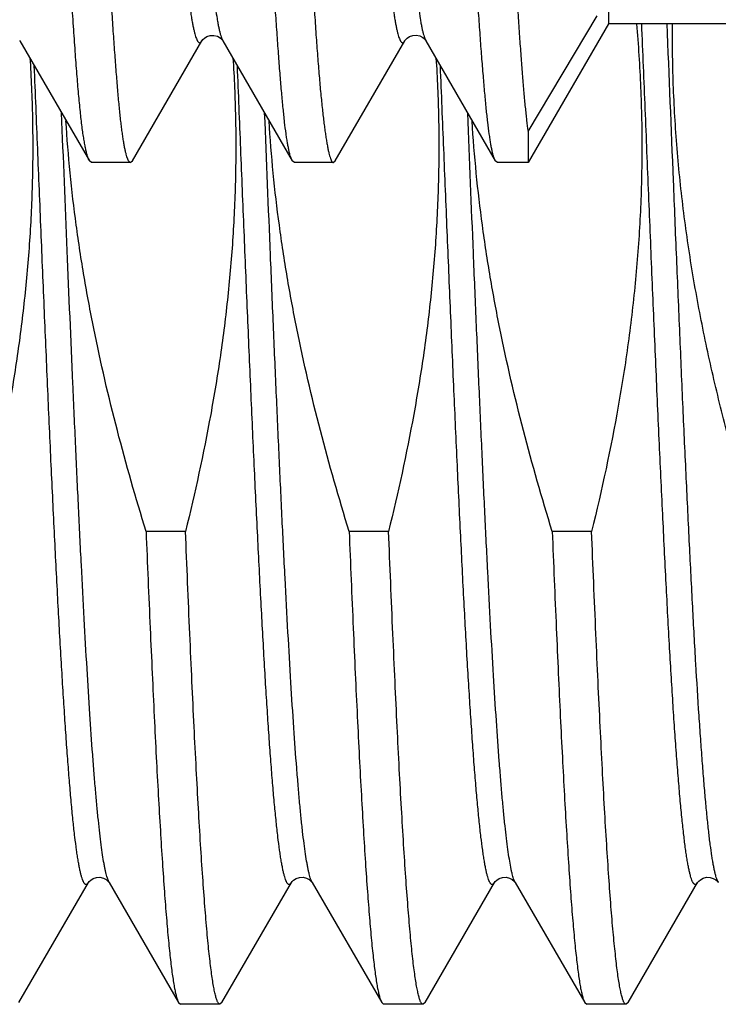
# Model space of a CAD drawing. Header units: inches. Extents: x 0 to 22, y 0 to 17.
# Tile 69 of 121: x 18.7077 to 18.8033, y 8.5588 to 8.6935. Entities that reach past the tile are written whole.
import ezdxf

# ---------------------------------------------------------------- set-up
doc = ezdxf.new("R2010")
doc.units = ezdxf.units.IN
doc.header["$LTSCALE"] = 1.21
doc.header["$MEASUREMENT"] = 0
doc.layers.get('0').update_dxf_attribs({"linetype": 'CONTINUOUS'})

msp = doc.modelspace()

# ---------------------------------------------------------------- linework, layer by layer
at = {"color": 7, "linetype": 'CONTINUOUS'}
for p, q in [((18.78823, 8.90496), (18.78823, 8.69296)), ((18.77726, 8.67822), (18.78672, 8.69405)), ((18.78823, 8.69296), (18.77726, 8.67396)), ((18.86162, 8.69296), (18.78823, 8.69296)), ((18.7077, 8.69067), (18.70772, 8.69064)), ((18.70772, 8.69064), (18.71723, 8.67421)), ((18.72314, 8.67421), (18.73264, 8.69063)), ((18.73536, 8.69089), (18.73549, 8.69063)), ((18.73549, 8.69063), (18.74499, 8.67421)), ((18.75087, 8.67418), (18.76039, 8.69064)), ((18.76039, 8.69064), (18.76041, 8.69066)), ((18.76313, 8.69091), (18.76324, 8.69065)), ((18.76324, 8.69065), (18.76327, 8.6906)), ((18.76327, 8.6906), (18.77276, 8.67421)), ((18.77724, 8.67822), (18.77726, 8.67396)), ((18.71751, 8.67396), (18.71723, 8.67421)), ((18.72282, 8.67396), (18.71751, 8.67396)), ((18.72255, 8.67423), (18.72282, 8.67396)), ((18.72282, 8.67396), (18.72314, 8.67421)), ((18.74529, 8.67396), (18.74499, 8.67421)), ((18.7506, 8.67396), (18.74529, 8.67396)), ((18.7506, 8.67396), (18.75087, 8.67418)), ((18.77307, 8.67396), (18.77276, 8.67421)), ((18.77726, 8.67396), (18.77307, 8.67396)), ((18.73038, 8.62351), (18.72499, 8.62351)), ((18.75816, 8.62351), (18.75277, 8.62351)), ((18.78594, 8.62351), (18.78055, 8.62351)), ((18.7076, 8.55904), (18.7171, 8.57546)), ((18.71992, 8.57549), (18.71994, 8.57546)), ((18.71994, 8.57546), (18.72944, 8.55904)), ((18.73537, 8.55904), (18.74488, 8.57546)), ((18.7477, 8.57549), (18.74772, 8.57546)), ((18.74772, 8.57546), (18.75722, 8.55904)), ((18.76315, 8.55904), (18.77265, 8.57546)), ((18.77548, 8.57549), (18.77549, 8.57546)), ((18.77549, 8.57546), (18.785, 8.55904)), ((18.79093, 8.55904), (18.80043, 8.57546)), ((18.80326, 8.57547), (18.80327, 8.57546)), ((18.72944, 8.55904), (18.72971, 8.5588)), ((18.7351, 8.5588), (18.72971, 8.5588)), ((18.73537, 8.55904), (18.7351, 8.5588)), ((18.75722, 8.55904), (18.75749, 8.5588)), ((18.76288, 8.5588), (18.75749, 8.5588)), ((18.76315, 8.55904), (18.76288, 8.5588)), ((18.785, 8.55904), (18.78527, 8.5588)), ((18.79066, 8.5588), (18.78527, 8.5588)), ((18.79093, 8.55904), (18.79066, 8.5588))]:
    msp.add_line(p, q, dxfattribs=at)
at = {"color": 9, "linetype": 'CONTINUOUS'}
for p, q in [((18.71994, 8.57546), (18.71962, 8.57629)), ((18.74772, 8.57546), (18.7476, 8.5757)), ((18.77549, 8.57546), (18.77527, 8.57597))]:
    msp.add_line(p, q, dxfattribs=at)
at = {"color": 7, "linetype": 'CONTINUOUS'}
for points in [[(18.7607, 8.69099), (18.76103, 8.6912), (18.76148, 8.69136), (18.76196, 8.69139), (18.76244, 8.69128)], [(18.73264, 8.69064), (18.73267, 8.69068), (18.73277, 8.6908), (18.73297, 8.69099), (18.73332, 8.6912), (18.73378, 8.69135), (18.73426, 8.69136), (18.73475, 8.69124)], [(18.73475, 8.69124), (18.73512, 8.69103), (18.73535, 8.69083), (18.73546, 8.6907), (18.73547, 8.69068)], [(18.76041, 8.69066), (18.76043, 8.6907), (18.76051, 8.69081), (18.7607, 8.69099)], [(18.76244, 8.69128), (18.76284, 8.69108), (18.76308, 8.69087), (18.76321, 8.69073), (18.76322, 8.69071)], [(18.7171, 8.57546), (18.71712, 8.57549), (18.71721, 8.5756), (18.71741, 8.57579), (18.71775, 8.57601), (18.71821, 8.57616), (18.71868, 8.57618), (18.71915, 8.57607)], [(18.71915, 8.57607), (18.71953, 8.57587), (18.71977, 8.57567), (18.7199, 8.57552), (18.71992, 8.57549)], [(18.74488, 8.57546), (18.74489, 8.57549), (18.74498, 8.5756), (18.74518, 8.57579), (18.74553, 8.57601), (18.74598, 8.57616), (18.74646, 8.57618), (18.74692, 8.57607)], [(18.74692, 8.57607), (18.74731, 8.57587), (18.74755, 8.57567), (18.74768, 8.57552), (18.7477, 8.57549)], [(18.77265, 8.57546), (18.77267, 8.57549), (18.77276, 8.5756), (18.77296, 8.57579), (18.7733, 8.57601), (18.77376, 8.57616), (18.77423, 8.57618), (18.7747, 8.57607)], [(18.7747, 8.57607), (18.77508, 8.57587), (18.77533, 8.57567), (18.77545, 8.57552), (18.77548, 8.57549)], [(18.80043, 8.57546), (18.80047, 8.57552), (18.80059, 8.57566), (18.80082, 8.57585), (18.80119, 8.57606), (18.80166, 8.57618), (18.80214, 8.57617), (18.80258, 8.57603), (18.80293, 8.57582), (18.80314, 8.57564), (18.80324, 8.57551), (18.80326, 8.57547)]]:
    msp.add_lwpolyline(points, dxfattribs=at)
for points, knots in [([(18.70922, 8.92375), (18.70926, 8.92368), (18.70932, 8.92357), (18.70938, 8.92341), (18.70945, 8.9232), (18.70953, 8.9229), (18.70963, 8.92248), (18.70973, 8.922), (18.70983, 8.92145), (18.70993, 8.92083), (18.71003, 8.92014), (18.71014, 8.91938), (18.71028, 8.91824), (18.71046, 8.91666), (18.71067, 8.91455), (18.71089, 8.91219), (18.71111, 8.90958), (18.71132, 8.90673), (18.71154, 8.90363), (18.71174, 8.9003), (18.71195, 8.89675), (18.71222, 8.89158), (18.71256, 8.88463), (18.71296, 8.87572), (18.71338, 8.86614), (18.71381, 8.85596), (18.71416, 8.84714), (18.71445, 8.83986), (18.71473, 8.83233), (18.71506, 8.82276), (18.71546, 8.81114), (18.71586, 8.7994), (18.71628, 8.78767), (18.71671, 8.77604), (18.71707, 8.76645), (18.71736, 8.75891), (18.71764, 8.7516), (18.71797, 8.74276), (18.71837, 8.73253), (18.71877, 8.7229), (18.71918, 8.71394), (18.71961, 8.70574), (18.71998, 8.69941), (18.72027, 8.69478), (18.72048, 8.69165), (18.72069, 8.68876), (18.72089, 8.68611), (18.72109, 8.68371), (18.72128, 8.68157), (18.72145, 8.67995), (18.72159, 8.67878), (18.7217, 8.67801), (18.7218, 8.6773), (18.7219, 8.67666), (18.72201, 8.67609), (18.72211, 8.67558), (18.72222, 8.67515), (18.72232, 8.67478), (18.72243, 8.67448), (18.72251, 8.67431), (18.72255, 8.67423)], [0, 0, 0, 0, 0.000937, 0.001493, 0.002113, 0.003548, 0.005253, 0.007227, 0.009471, 0.011983, 0.014763, 0.01781, 0.021122, 0.028538, 0.036995, 0.046476, 0.056961, 0.068426, 0.080845, 0.094193, 0.10844, 0.123554, 0.156252, 0.192, 0.230481, 0.271353, 0.314254, 0.336347, 0.358803, 0.404605, 0.451255, 0.498339, 0.545439, 0.592137, 0.638018, 0.660526, 0.682677, 0.725715, 0.766753, 0.805425, 0.84139, 0.874331, 0.903957, 0.917443, 0.930004, 0.941612, 0.952242, 0.961871, 0.970479, 0.978049, 0.98144, 0.984566, 0.987427, 0.990021, 0.992347, 0.994405, 0.996198, 0.997728, 0.998996, 1, 1, 1, 1]), ([(18.74499, 8.67421), (18.74497, 8.67425), (18.74493, 8.67432), (18.74486, 8.67449), (18.74476, 8.67474), (18.74466, 8.6751), (18.74455, 8.67553), (18.74445, 8.67603), (18.74435, 8.67659), (18.74424, 8.67722), (18.7441, 8.6782), (18.74393, 8.67959), (18.74373, 8.68145), (18.74353, 8.68357), (18.74333, 8.68595), (18.74313, 8.68858), (18.74292, 8.69146), (18.74271, 8.69457), (18.74242, 8.69917), (18.74205, 8.70546), (18.7417, 8.71211), (18.74143, 8.71781), (18.74123, 8.72237), (18.74103, 8.7271), (18.74076, 8.73371), (18.74042, 8.74232), (18.74001, 8.75301), (18.73958, 8.7641), (18.73923, 8.77356), (18.73894, 8.78125), (18.73873, 8.78709), (18.73853, 8.79295), (18.73826, 8.80078), (18.73793, 8.81055), (18.73752, 8.82216), (18.73711, 8.83357), (18.73675, 8.8429), (18.73646, 8.85019), (18.73624, 8.85549), (18.73603, 8.86067), (18.73576, 8.86729), (18.73543, 8.87517), (18.73503, 8.8841), (18.73463, 8.89228), (18.73421, 8.89964), (18.73385, 8.90522), (18.73355, 8.90922), (18.73333, 8.91186), (18.73312, 8.91425), (18.73292, 8.91638), (18.73272, 8.91826), (18.73255, 8.91965), (18.73241, 8.92064), (18.73231, 8.92128), (18.73221, 8.92185), (18.73211, 8.92235), (18.73201, 8.92278), (18.73191, 8.92315), (18.73181, 8.92345), (18.73173, 8.92362), (18.73169, 8.92369)], [0, 0, 0, 0, 0.000463, 0.000987, 0.002224, 0.003722, 0.005483, 0.007511, 0.009806, 0.012366, 0.015193, 0.02164, 0.029138, 0.037674, 0.047228, 0.057783, 0.069314, 0.081796, 0.095203, 0.124669, 0.15745, 0.174995, 0.193259, 0.2122, 0.231779, 0.272671, 0.315575, 0.360111, 0.405884, 0.429109, 0.45249, 0.475977, 0.499517, 0.546548, 0.593168, 0.638965, 0.683533, 0.705233, 0.726478, 0.747223, 0.767421, 0.805999, 0.841872, 0.874724, 0.904266, 0.93024, 0.941817, 0.952419, 0.962022, 0.970606, 0.978153, 0.984648, 0.987498, 0.990081, 0.992397, 0.994446, 0.996228, 0.997745, 0.999001, 1, 1, 1, 1]), ([(18.737, 8.92371), (18.73702, 8.92368), (18.73706, 8.92361), (18.73714, 8.92343), (18.73723, 8.92317), (18.73734, 8.9228), (18.73745, 8.92236), (18.73756, 8.92185), (18.73767, 8.92126), (18.73778, 8.92061), (18.73793, 8.9196), (18.73811, 8.91816), (18.73832, 8.91623), (18.73852, 8.91402), (18.73872, 8.91155), (18.73893, 8.90882), (18.73913, 8.90583), (18.73934, 8.9026), (18.73963, 8.89782), (18.74, 8.89128), (18.74036, 8.88439), (18.74065, 8.87847), (18.74086, 8.87375), (18.74108, 8.86885), (18.74128, 8.86379), (18.74149, 8.85858), (18.74176, 8.85137), (18.7421, 8.84208), (18.74252, 8.83065), (18.74288, 8.82092), (18.74318, 8.81302), (18.7434, 8.80704), (18.74362, 8.80104), (18.74384, 8.79503), (18.74405, 8.78903), (18.74432, 8.78109), (18.74466, 8.77129), (18.74507, 8.75975), (18.74549, 8.74857), (18.74592, 8.73785), (18.74636, 8.7277), (18.74673, 8.71964), (18.74702, 8.71355), (18.74729, 8.70797), (18.74756, 8.70269), (18.74784, 8.69769), (18.74804, 8.6943), (18.74825, 8.69114), (18.74847, 8.68823), (18.74868, 8.68558), (18.7489, 8.68319), (18.74912, 8.68107), (18.74931, 8.67947), (18.74946, 8.67833), (18.74957, 8.67758), (18.74968, 8.6769), (18.74979, 8.67629), (18.74989, 8.67575), (18.74999, 8.67528), (18.75009, 8.67489), (18.7502, 8.67456), (18.75028, 8.67434), (18.75035, 8.67419), (18.7504, 8.67411), (18.75045, 8.67405), (18.7505, 8.674), (18.75055, 8.67397), (18.75058, 8.67396), (18.7506, 8.67396)], [0, 0, 0, 0, 0.00047, 0.001003, 0.00227, 0.003809, 0.005624, 0.007717, 0.010088, 0.012737, 0.015663, 0.022341, 0.030111, 0.038959, 0.048865, 0.05981, 0.071769, 0.084714, 0.098616, 0.12916, 0.163121, 0.181285, 0.200183, 0.219772, 0.240006, 0.260839, 0.282223, 0.326444, 0.372263, 0.419254, 0.443054, 0.466984, 0.490988, 0.515012, 0.538999, 0.562894, 0.61019, 0.65646, 0.70128, 0.744234, 0.784927, 0.822983, 0.84091, 0.858048, 0.889802, 0.904344, 0.917952, 0.930595, 0.942244, 0.952873, 0.962459, 0.970979, 0.978417, 0.981725, 0.984757, 0.98751, 0.989985, 0.992179, 0.994094, 0.995731, 0.997093, 0.998181, 0.998623, 0.998999, 0.999314, 0.999576, 0.999797, 1, 1, 1, 1]), ([(18.77276, 8.67421), (18.77272, 8.67428), (18.77264, 8.67444), (18.77254, 8.67473), (18.77244, 8.67509), (18.77234, 8.67551), (18.77224, 8.67601), (18.77214, 8.67657), (18.77204, 8.6772), (18.7719, 8.67817), (18.77172, 8.67956), (18.77152, 8.68142), (18.77132, 8.68353), (18.77112, 8.68591), (18.77091, 8.68854), (18.77069, 8.69141), (18.77048, 8.69451), (18.77026, 8.69785), (18.77005, 8.70142), (18.76984, 8.7052), (18.76963, 8.70919), (18.76943, 8.71337), (18.76923, 8.71775), (18.76895, 8.72394), (18.76861, 8.73207), (18.7682, 8.74226), (18.76778, 8.75294), (18.76742, 8.76212), (18.76714, 8.76964), (18.76693, 8.77539), (18.76672, 8.78119), (18.76645, 8.78899), (18.76612, 8.79878), (18.76572, 8.8105), (18.7653, 8.82212), (18.76494, 8.83169), (18.76465, 8.83922), (18.76444, 8.84474), (18.76422, 8.85016), (18.76395, 8.85715), (18.76362, 8.86554), (18.76322, 8.87515), (18.76282, 8.88409), (18.7624, 8.89228), (18.76204, 8.89859), (18.76174, 8.90321), (18.76153, 8.90633), (18.76132, 8.90922), (18.76111, 8.91186), (18.76091, 8.91425), (18.76071, 8.91638), (18.76051, 8.91826), (18.76031, 8.91987), (18.76014, 8.92105), (18.75999, 8.92185), (18.75989, 8.92235), (18.75979, 8.92279), (18.75968, 8.92315), (18.75958, 8.92345), (18.7595, 8.92362), (18.75946, 8.92369)], [0, 0, 0, 0, 0.000978, 0.0022, 0.003681, 0.005429, 0.007444, 0.009726, 0.012276, 0.015092, 0.021521, 0.029004, 0.037525, 0.047066, 0.057609, 0.069128, 0.081601, 0.094997, 0.109289, 0.124445, 0.140431, 0.157212, 0.174751, 0.19301, 0.231526, 0.272419, 0.315326, 0.359868, 0.38263, 0.405651, 0.428881, 0.452269, 0.49931, 0.546358, 0.592996, 0.638811, 0.661283, 0.683398, 0.705107, 0.726363, 0.767324, 0.80592, 0.841809, 0.874677, 0.904234, 0.917688, 0.930219, 0.941799, 0.952402, 0.962005, 0.97059, 0.978137, 0.984634, 0.990068, 0.992386, 0.994436, 0.99622, 0.997741, 0.999, 1, 1, 1, 1]), ([(18.76478, 8.92374), (18.76482, 8.92368), (18.76489, 8.92354), (18.76498, 8.92328), (18.76507, 8.92297), (18.76516, 8.92259), (18.76526, 8.92216), (18.76535, 8.92166), (18.76544, 8.92111), (18.76554, 8.9205), (18.76563, 8.91983), (18.76577, 8.91881), (18.76593, 8.9174), (18.76613, 8.91554), (18.76633, 8.91345), (18.76653, 8.91114), (18.76673, 8.9086), (18.76693, 8.90586), (18.76713, 8.90291), (18.76733, 8.89976), (18.76752, 8.89641), (18.76771, 8.89287), (18.76797, 8.88779), (18.76828, 8.88103), (18.76866, 8.87244), (18.76905, 8.86329), (18.76945, 8.85364), (18.76985, 8.84356), (18.77026, 8.83314), (18.77063, 8.82245), (18.771, 8.81158), (18.77138, 8.80061), (18.77176, 8.78963), (18.77216, 8.77872), (18.7725, 8.76972), (18.77277, 8.76261), (18.77297, 8.75738), (18.77317, 8.75223), (18.77336, 8.74717), (18.77355, 8.74221), (18.7738, 8.73583), (18.7741, 8.72817), (18.77448, 8.71941), (18.77486, 8.71127), (18.77526, 8.70381), (18.77561, 8.69804), (18.77589, 8.69381), (18.77609, 8.69094), (18.77628, 8.68828), (18.77647, 8.68584), (18.77663, 8.68394), (18.77675, 8.68253), (18.77685, 8.68156), (18.77694, 8.68064), (18.77707, 8.67953), (18.77717, 8.67873), (18.77724, 8.67822)], [0, 0, 0, 0, 0.000888, 0.001985, 0.00331, 0.004875, 0.00668, 0.008724, 0.011007, 0.013528, 0.016286, 0.019282, 0.025978, 0.033606, 0.042151, 0.051598, 0.061929, 0.073123, 0.085159, 0.098015, 0.111664, 0.126082, 0.141241, 0.173664, 0.208682, 0.246025, 0.285402, 0.326509, 0.369026, 0.412624, 0.456966, 0.501707, 0.5465, 0.590998, 0.634856, 0.656439, 0.677734, 0.698701, 0.719299, 0.739487, 0.759228, 0.797212, 0.832957, 0.866188, 0.896647, 0.9241, 0.936632, 0.948334, 0.959183, 0.96916, 0.978245, 0.982447, 0.986421, 0.990165, 0.993678, 1, 1, 1, 1]), ([(18.72161, 8.9073), (18.72163, 8.90733), (18.72166, 8.90738), (18.72171, 8.90745), (18.72177, 8.9075), (18.72182, 8.90754), (18.72188, 8.90756), (18.72194, 8.90756), (18.72199, 8.90755), (18.72205, 8.90752), (18.7221, 8.90748), (18.72216, 8.90742), (18.72221, 8.90734), (18.72229, 8.90721), (18.72238, 8.90701), (18.72248, 8.90671), (18.72259, 8.90636), (18.7227, 8.90594), (18.7228, 8.90546), (18.72291, 8.90491), (18.72301, 8.9043), (18.72316, 8.90337), (18.72334, 8.90205), (18.72355, 8.90028), (18.72376, 8.89826), (18.72398, 8.89601), (18.72419, 8.89353), (18.72441, 8.89083), (18.72463, 8.88791), (18.72485, 8.88478), (18.72514, 8.88021), (18.7255, 8.87404), (18.72592, 8.86611), (18.72635, 8.85756), (18.72677, 8.84844), (18.72721, 8.83885), (18.72763, 8.82888), (18.72805, 8.81864), (18.72847, 8.80821), (18.7289, 8.79769), (18.72933, 8.78719), (18.72969, 8.77848), (18.72999, 8.7716), (18.73028, 8.7649), (18.73063, 8.75673), (18.73106, 8.74725), (18.73141, 8.73964), (18.7317, 8.73382), (18.73191, 8.72967), (18.73212, 8.72569), (18.73241, 8.72074), (18.73276, 8.71504), (18.73313, 8.70966), (18.73343, 8.70577), (18.73364, 8.70318), (18.73385, 8.70082), (18.73406, 8.69868), (18.73427, 8.69678), (18.73448, 8.69512), (18.73466, 8.69389), (18.73481, 8.69303), (18.73492, 8.69248), (18.73503, 8.69199), (18.73514, 8.69156), (18.73524, 8.6912), (18.73532, 8.69098), (18.73536, 8.69089)], [0, 0, 0, 0, 0.000456, 0.000853, 0.001196, 0.001494, 0.001759, 0.002008, 0.002263, 0.002542, 0.002861, 0.00323, 0.003655, 0.00414, 0.005303, 0.006733, 0.008438, 0.01042, 0.012683, 0.015228, 0.018056, 0.021168, 0.028239, 0.036431, 0.045735, 0.056125, 0.067569, 0.080032, 0.093486, 0.107898, 0.123235, 0.156528, 0.193058, 0.232509, 0.274543, 0.318756, 0.364701, 0.411934, 0.460004, 0.508474, 0.556896, 0.604802, 0.628418, 0.651736, 0.69726, 0.740955, 0.782425, 0.802201, 0.821271, 0.839582, 0.857089, 0.889538, 0.918343, 0.931294, 0.943236, 0.954146, 0.964003, 0.972788, 0.980481, 0.987063, 0.98993, 0.992513, 0.994811, 0.996822, 0.998551, 1, 1, 1, 1]), ([(18.74954, 8.9075), (18.74955, 8.90752), (18.74959, 8.90754), (18.74964, 8.90756), (18.7497, 8.90757), (18.74975, 8.90756), (18.74981, 8.90753), (18.74986, 8.90749), (18.74992, 8.90743), (18.74997, 8.90735), (18.75002, 8.90727), (18.7501, 8.90712), (18.75019, 8.9069), (18.7503, 8.90658), (18.7504, 8.9062), (18.75051, 8.90577), (18.75062, 8.90527), (18.75072, 8.90471), (18.75087, 8.90385), (18.75105, 8.90261), (18.75126, 8.90095), (18.75146, 8.89906), (18.75167, 8.89693), (18.75188, 8.89457), (18.75209, 8.89199), (18.7523, 8.88919), (18.75252, 8.88619), (18.75273, 8.88298), (18.75294, 8.87959), (18.75316, 8.87601), (18.75345, 8.87089), (18.75381, 8.8641), (18.75422, 8.85551), (18.75464, 8.8464), (18.75506, 8.83684), (18.75549, 8.82694), (18.75592, 8.81678), (18.75634, 8.80646), (18.75669, 8.7978), (18.75697, 8.79086), (18.75718, 8.78567), (18.75738, 8.78052), (18.75766, 8.77374), (18.75801, 8.76544), (18.75844, 8.75572), (18.75887, 8.7464), (18.75923, 8.73892), (18.75952, 8.73319), (18.75979, 8.72787), (18.76013, 8.72165), (18.76056, 8.71473), (18.76092, 8.70945), (18.76122, 8.70564), (18.76143, 8.70309), (18.76164, 8.70076), (18.76185, 8.69866), (18.76206, 8.69679), (18.76227, 8.69514), (18.76245, 8.69392), (18.76259, 8.69306), (18.7627, 8.69251), (18.7628, 8.69202), (18.76291, 8.69159), (18.76301, 8.69123), (18.76309, 8.69101), (18.76313, 8.69091)], [0, 0, 0, 0, 0.000297, 0.000561, 0.000808, 0.001061, 0.001336, 0.001649, 0.00201, 0.002425, 0.0029, 0.003436, 0.0047, 0.006227, 0.008023, 0.01009, 0.012429, 0.015043, 0.01793, 0.024528, 0.032219, 0.040991, 0.050829, 0.061716, 0.073629, 0.086534, 0.100392, 0.115166, 0.130817, 0.14731, 0.164607, 0.201472, 0.241113, 0.283182, 0.327289, 0.373, 0.419883, 0.467514, 0.515467, 0.539427, 0.5633, 0.587029, 0.61056, 0.656806, 0.70163, 0.744645, 0.785466, 0.804934, 0.823707, 0.858976, 0.890906, 0.919219, 0.93195, 0.943698, 0.954441, 0.964162, 0.972842, 0.980463, 0.987005, 0.989867, 0.992452, 0.994759, 0.996785, 0.998531, 1, 1, 1, 1]), ([(18.71723, 8.67421), (18.71721, 8.67425), (18.71716, 8.67433), (18.7171, 8.67447), (18.71704, 8.67464), (18.71695, 8.6749), (18.71685, 8.67529), (18.71672, 8.67583), (18.7166, 8.67646), (18.71648, 8.67717), (18.71635, 8.67798), (18.71618, 8.67924), (18.71598, 8.68103), (18.71575, 8.68344), (18.71552, 8.68619), (18.71529, 8.68928), (18.71506, 8.6927), (18.71482, 8.69642), (18.71458, 8.70046), (18.71433, 8.70478), (18.71408, 8.70938), (18.71383, 8.71425), (18.71359, 8.71937), (18.71334, 8.72473), (18.71311, 8.73031), (18.71279, 8.73814), (18.71241, 8.74834), (18.71193, 8.76101), (18.71153, 8.77187), (18.7112, 8.78075), (18.71095, 8.7875), (18.7107, 8.79429), (18.71046, 8.80109), (18.71026, 8.80676), (18.71011, 8.81128), (18.70999, 8.81467), (18.70987, 8.81804), (18.70972, 8.8225), (18.70961, 8.82584), (18.70953, 8.82806)], [0, 0, 0, 0, 0.000867, 0.001869, 0.003009, 0.004291, 0.007284, 0.010854, 0.015002, 0.01973, 0.025035, 0.030915, 0.044387, 0.060115, 0.078058, 0.098167, 0.120384, 0.144645, 0.170878, 0.199006, 0.228945, 0.260608, 0.293899, 0.328721, 0.364971, 0.402542, 0.4812, 0.563764, 0.649256, 0.692785, 0.736665, 0.780765, 0.824955, 0.869104, 0.891122, 0.913081, 0.934964, 0.956757, 1, 1, 1, 1]), ([(18.79207, 8.69296), (18.79233, 8.69006), (18.79271, 8.68423), (18.79288, 8.67547), (18.79265, 8.66672), (18.79201, 8.65798), (18.791, 8.64928), (18.78919, 8.63775), (18.78734, 8.62918), (18.78594, 8.62351)], [0, 0, 0, 0, 0.125004, 0.250007, 0.37501, 0.500014, 0.625018, 0.750024, 1, 1, 1, 1]), ([(18.80832, 8.62351), (18.80745, 8.62633), (18.80579, 8.63197), (18.80353, 8.64051), (18.80155, 8.64912), (18.79988, 8.65779), (18.79856, 8.66653), (18.79762, 8.67531), (18.79707, 8.68413), (18.79698, 8.69002), (18.797, 8.69296)], [0, 0, 0, 0, 0.125002, 0.250004, 0.375005, 0.500005, 0.625004, 0.750003, 0.875002, 1, 1, 1, 1]), ([(18.7091, 8.68831), (18.70927, 8.68559), (18.7095, 8.68014), (18.7095, 8.67197), (18.70914, 8.6638), (18.70844, 8.65566), (18.70742, 8.64755), (18.70565, 8.63679), (18.70392, 8.6288), (18.70261, 8.62351)], [0, 0, 0, 0, 0.125003, 0.250006, 0.375009, 0.500012, 0.625016, 0.750021, 1, 1, 1, 1]), ([(18.73687, 8.68828), (18.73705, 8.68556), (18.73728, 8.68012), (18.73727, 8.67195), (18.73692, 8.66379), (18.73622, 8.65564), (18.7352, 8.64754), (18.73343, 8.63679), (18.73169, 8.6288), (18.73038, 8.62351)], [0, 0, 0, 0, 0.125003, 0.250006, 0.375009, 0.500012, 0.625016, 0.750021, 1, 1, 1, 1]), ([(18.76465, 8.68826), (18.76483, 8.68554), (18.76506, 8.6801), (18.76505, 8.67193), (18.76469, 8.66377), (18.76399, 8.65563), (18.76297, 8.64753), (18.76121, 8.63678), (18.75947, 8.6288), (18.75816, 8.62351)], [0, 0, 0, 0, 0.125003, 0.250006, 0.375009, 0.500012, 0.625016, 0.750021, 1, 1, 1, 1]), ([(18.72499, 8.62351), (18.72358, 8.62808), (18.72094, 8.63727), (18.71823, 8.64892), (18.71648, 8.65832), (18.7154, 8.66541), (18.71456, 8.67254), (18.71418, 8.6773), (18.71403, 8.67969)], [0, 0, 0, 0, 0.249995, 0.499981, 0.624986, 0.749991, 0.874996, 1, 1, 1, 1]), ([(18.75277, 8.62351), (18.75136, 8.62808), (18.74872, 8.63727), (18.74601, 8.64891), (18.74426, 8.65831), (18.74318, 8.66539), (18.74234, 8.67251), (18.74196, 8.67728), (18.74181, 8.67966)], [0, 0, 0, 0, 0.249995, 0.499981, 0.624986, 0.749991, 0.874996, 1, 1, 1, 1]), ([(18.78055, 8.62351), (18.77914, 8.62808), (18.7765, 8.63726), (18.77379, 8.6489), (18.77204, 8.65829), (18.77096, 8.66538), (18.77012, 8.67249), (18.76974, 8.67726), (18.76959, 8.67964)], [0, 0, 0, 0, 0.249995, 0.499981, 0.624986, 0.749991, 0.874996, 1, 1, 1, 1]), ([(18.72499, 8.62351), (18.72517, 8.61909), (18.72544, 8.6126), (18.72582, 8.60415), (18.7261, 8.59827), (18.72637, 8.59272), (18.72665, 8.58753), (18.72693, 8.58273), (18.7272, 8.57832), (18.72748, 8.57433), (18.72776, 8.57078), (18.72799, 8.56809), (18.72819, 8.56617), (18.72832, 8.56491), (18.72846, 8.56375), (18.7286, 8.56272), (18.72874, 8.56181), (18.72888, 8.56102), (18.72901, 8.56035), (18.72913, 8.55987), (18.72923, 8.55954), (18.7293, 8.55935), (18.72937, 8.55918), (18.72942, 8.55908), (18.72944, 8.55904)], [0, 0, 0, 0, 0.205131, 0.301159, 0.392317, 0.478247, 0.55861, 0.633092, 0.701399, 0.763266, 0.818451, 0.866745, 0.888249, 0.907965, 0.925875, 0.941964, 0.956221, 0.968638, 0.979211, 0.987945, 0.991627, 0.994858, 0.997645, 1, 1, 1, 1]), ([(18.7351, 8.5588), (18.73509, 8.5588), (18.73506, 8.55881), (18.73503, 8.55882), (18.73499, 8.55884), (18.73494, 8.55889), (18.73487, 8.55897), (18.7348, 8.55909), (18.73473, 8.55925), (18.73466, 8.55944), (18.73458, 8.55966), (18.73448, 8.56003), (18.73435, 8.56058), (18.73421, 8.56134), (18.73406, 8.56224), (18.73391, 8.56327), (18.73377, 8.56444), (18.73362, 8.56574), (18.73347, 8.56717), (18.73327, 8.56933), (18.73302, 8.57235), (18.73273, 8.57635), (18.73243, 8.58082), (18.73214, 8.58575), (18.73185, 8.59112), (18.73155, 8.5969), (18.73126, 8.60307), (18.73086, 8.61198), (18.73057, 8.61884), (18.73038, 8.62351)], [0, 0, 0, 0, 0.00057, 0.001171, 0.001829, 0.002564, 0.004315, 0.006501, 0.009157, 0.012303, 0.01595, 0.020105, 0.029952, 0.04186, 0.05583, 0.071855, 0.089924, 0.110019, 0.132123, 0.156212, 0.210243, 0.271882, 0.340862, 0.41688, 0.499601, 0.58866, 0.683662, 0.784187, 1, 1, 1, 1]), ([(18.75277, 8.62351), (18.75295, 8.61909), (18.75322, 8.6126), (18.7536, 8.60415), (18.75387, 8.59827), (18.75415, 8.59272), (18.75443, 8.58753), (18.75471, 8.58273), (18.75498, 8.57832), (18.75526, 8.57433), (18.75553, 8.57078), (18.75577, 8.56809), (18.75596, 8.56617), (18.7561, 8.56491), (18.75624, 8.56375), (18.75638, 8.56272), (18.75651, 8.56181), (18.75665, 8.56102), (18.75679, 8.56035), (18.75691, 8.55987), (18.75701, 8.55954), (18.75708, 8.55935), (18.75714, 8.55918), (18.75719, 8.55908), (18.75722, 8.55904)], [0, 0, 0, 0, 0.205131, 0.301159, 0.392317, 0.478247, 0.55861, 0.633092, 0.701399, 0.763266, 0.818451, 0.866745, 0.888249, 0.907965, 0.925875, 0.941964, 0.956221, 0.968638, 0.979211, 0.987945, 0.991627, 0.994858, 0.997645, 1, 1, 1, 1]), ([(18.76288, 8.5588), (18.76287, 8.5588), (18.76284, 8.55881), (18.7628, 8.55882), (18.76277, 8.55884), (18.76271, 8.55889), (18.76265, 8.55897), (18.76258, 8.55909), (18.7625, 8.55925), (18.76243, 8.55944), (18.76236, 8.55966), (18.76226, 8.56003), (18.76213, 8.56058), (18.76198, 8.56134), (18.76184, 8.56224), (18.76169, 8.56327), (18.76154, 8.56444), (18.7614, 8.56574), (18.76125, 8.56717), (18.76105, 8.56933), (18.7608, 8.57235), (18.7605, 8.57635), (18.76021, 8.58082), (18.75992, 8.58575), (18.75962, 8.59112), (18.75933, 8.5969), (18.75904, 8.60307), (18.75864, 8.61198), (18.75835, 8.61884), (18.75816, 8.62351)], [0, 0, 0, 0, 0.00057, 0.001171, 0.001829, 0.002564, 0.004315, 0.006501, 0.009157, 0.012303, 0.015951, 0.020105, 0.029952, 0.04186, 0.05583, 0.071855, 0.089924, 0.110019, 0.132123, 0.156212, 0.210243, 0.271882, 0.340862, 0.41688, 0.499601, 0.58866, 0.683662, 0.784188, 1, 1, 1, 1]), ([(18.78055, 8.62351), (18.78073, 8.61909), (18.781, 8.6126), (18.78137, 8.60415), (18.78165, 8.59827), (18.78193, 8.59272), (18.78221, 8.58753), (18.78248, 8.58273), (18.78276, 8.57832), (18.78303, 8.57433), (18.78331, 8.57078), (18.78355, 8.56809), (18.78374, 8.56617), (18.78388, 8.56491), (18.78402, 8.56375), (18.78415, 8.56272), (18.78429, 8.56181), (18.78443, 8.56102), (18.78457, 8.56035), (18.78469, 8.55987), (18.78478, 8.55954), (18.78485, 8.55935), (18.78492, 8.55918), (18.78497, 8.55908), (18.785, 8.55904)], [0, 0, 0, 0, 0.205131, 0.301159, 0.392317, 0.478247, 0.558611, 0.633092, 0.701399, 0.763266, 0.818451, 0.866745, 0.888249, 0.907965, 0.925875, 0.941964, 0.956221, 0.968638, 0.979211, 0.987945, 0.991627, 0.994858, 0.997645, 1, 1, 1, 1]), ([(18.79066, 8.5588), (18.79064, 8.5588), (18.79062, 8.55881), (18.79058, 8.55882), (18.79054, 8.55884), (18.79049, 8.55889), (18.79043, 8.55897), (18.79035, 8.55909), (18.79028, 8.55925), (18.79021, 8.55944), (18.79014, 8.55966), (18.79003, 8.56003), (18.78991, 8.56058), (18.78976, 8.56134), (18.78961, 8.56224), (18.78947, 8.56327), (18.78932, 8.56444), (18.78918, 8.56574), (18.78903, 8.56717), (18.78882, 8.56933), (18.78857, 8.57235), (18.78828, 8.57635), (18.78799, 8.58082), (18.78769, 8.58575), (18.7874, 8.59112), (18.78711, 8.5969), (18.78681, 8.60307), (18.78641, 8.61198), (18.78613, 8.61884), (18.78594, 8.62351)], [0, 0, 0, 0, 0.00057, 0.001171, 0.001829, 0.002564, 0.004315, 0.006501, 0.009157, 0.012303, 0.01595, 0.020105, 0.029952, 0.04186, 0.05583, 0.071855, 0.089924, 0.110019, 0.132123, 0.156212, 0.210243, 0.271882, 0.340862, 0.41688, 0.499601, 0.58866, 0.683662, 0.784187, 1, 1, 1, 1])]:
    msp.add_open_spline(points, degree=3, knots=knots, dxfattribs=at)
at = {"color": 9, "linetype": 'CONTINUOUS'}
for points, knots in [([(18.71874, 8.9073), (18.71878, 8.90723), (18.71886, 8.90707), (18.71896, 8.90678), (18.71906, 8.90643), (18.71917, 8.90602), (18.71927, 8.90554), (18.71938, 8.905), (18.71949, 8.90439), (18.71964, 8.90345), (18.71983, 8.90213), (18.72005, 8.90035), (18.72027, 8.89833), (18.72049, 8.89608), (18.72071, 8.89359), (18.72092, 8.89088), (18.72114, 8.88794), (18.72143, 8.88359), (18.72179, 8.87765), (18.72222, 8.86997), (18.72265, 8.86161), (18.72308, 8.85265), (18.72352, 8.84317), (18.72396, 8.83327), (18.72432, 8.82479), (18.7246, 8.81786), (18.72489, 8.81081), (18.72524, 8.80196), (18.7256, 8.79309), (18.72589, 8.786), (18.72618, 8.779), (18.72655, 8.77039), (18.72692, 8.76189), (18.72721, 8.75526), (18.7275, 8.74891), (18.72784, 8.74129), (18.72826, 8.73258), (18.72869, 8.72452), (18.72907, 8.71823), (18.72938, 8.71357), (18.7296, 8.71038), (18.72981, 8.70741), (18.73003, 8.70465), (18.73024, 8.70213), (18.73045, 8.69985), (18.73066, 8.6978), (18.73088, 8.696), (18.73106, 8.69466), (18.73121, 8.69371), (18.73132, 8.69309), (18.73143, 8.69253), (18.73154, 8.69204), (18.73165, 8.69161), (18.73175, 8.69124), (18.73186, 8.69094), (18.73196, 8.69073), (18.73203, 8.69059), (18.73209, 8.69051), (18.73214, 8.69045), (18.7322, 8.6904), (18.73225, 8.69037), (18.73231, 8.69035), (18.73237, 8.69036), (18.73242, 8.69038), (18.73248, 8.69042), (18.73253, 8.69047), (18.73259, 8.69054), (18.73262, 8.6906), (18.73264, 8.69062)], [0, 0, 0, 0, 0.001113, 0.002502, 0.004173, 0.00613, 0.008376, 0.010912, 0.013737, 0.016852, 0.023938, 0.032149, 0.041462, 0.051858, 0.063312, 0.075806, 0.089326, 0.103851, 0.135753, 0.171146, 0.209657, 0.250905, 0.294516, 0.340102, 0.38724, 0.411241, 0.435447, 0.484246, 0.533174, 0.557542, 0.581768, 0.629558, 0.676077, 0.698714, 0.720865, 0.763508, 0.803602, 0.840752, 0.874623, 0.890232, 0.904906, 0.918602, 0.931274, 0.942885, 0.953416, 0.962847, 0.971157, 0.978337, 0.981501, 0.984382, 0.986979, 0.989294, 0.991328, 0.993083, 0.994559, 0.995762, 0.996264, 0.996704, 0.997084, 0.997412, 0.997697, 0.997955, 0.998207, 0.998474, 0.998776, 0.999125, 0.999531, 1, 1, 1, 1]), ([(18.74653, 8.90724), (18.74658, 8.90717), (18.74666, 8.907), (18.74677, 8.9067), (18.74688, 8.90634), (18.74699, 8.90591), (18.7471, 8.90542), (18.7472, 8.90487), (18.74731, 8.90425), (18.74747, 8.90331), (18.74765, 8.90196), (18.74786, 8.90016), (18.74807, 8.89812), (18.74828, 8.89584), (18.74849, 8.89333), (18.74878, 8.88953), (18.74916, 8.88426), (18.74959, 8.87733), (18.75003, 8.86966), (18.75046, 8.8613), (18.75088, 8.85234), (18.75131, 8.84287), (18.75174, 8.83298), (18.75217, 8.82276), (18.7526, 8.81232), (18.75304, 8.80175), (18.75348, 8.79115), (18.75391, 8.78063), (18.75433, 8.77028), (18.75468, 8.76181), (18.75497, 8.7552), (18.75526, 8.74886), (18.75555, 8.74269), (18.75585, 8.7367), (18.75607, 8.73242), (18.75629, 8.7283), (18.75657, 8.72316), (18.75685, 8.71827), (18.75714, 8.71363), (18.75735, 8.71045), (18.75756, 8.70748), (18.75778, 8.70474), (18.758, 8.70221), (18.75822, 8.69992), (18.75844, 8.69787), (18.75866, 8.69606), (18.75884, 8.6947), (18.75899, 8.69373), (18.7591, 8.6931), (18.75921, 8.69254), (18.75932, 8.69204), (18.75942, 8.69161), (18.75953, 8.69124), (18.75963, 8.69094), (18.75972, 8.69072), (18.7598, 8.69059), (18.75985, 8.69051), (18.7599, 8.69045), (18.75996, 8.6904), (18.76001, 8.69037), (18.76007, 8.69036), (18.76012, 8.69037), (18.76018, 8.69039), (18.76023, 8.69043), (18.76029, 8.69048), (18.76034, 8.69055), (18.76037, 8.69061), (18.76039, 8.69063)], [0, 0, 0, 0, 0.001178, 0.002628, 0.004358, 0.006371, 0.008669, 0.011253, 0.014124, 0.017281, 0.024456, 0.032766, 0.042191, 0.052703, 0.064278, 0.07689, 0.105101, 0.137034, 0.172379, 0.210841, 0.252109, 0.295749, 0.34131, 0.38835, 0.43643, 0.485104, 0.533906, 0.582355, 0.629994, 0.676381, 0.698965, 0.721069, 0.763623, 0.783972, 0.803636, 0.822562, 0.840704, 0.874475, 0.890031, 0.904652, 0.9183, 0.930942, 0.942551, 0.953107, 0.962591, 0.97098, 0.978255, 0.981467, 0.984391, 0.987025, 0.989365, 0.991411, 0.993166, 0.994635, 0.995826, 0.99632, 0.996751, 0.997123, 0.997442, 0.997719, 0.997971, 0.998218, 0.998482, 0.998783, 0.999131, 0.999535, 1, 1, 1, 1]), ([(18.80043, 8.57546), (18.80041, 8.57543), (18.80037, 8.57537), (18.80032, 8.57529), (18.80026, 8.57524), (18.80019, 8.5752), (18.80013, 8.57519), (18.80007, 8.57519), (18.80001, 8.57522), (18.79995, 8.57527), (18.79989, 8.57533), (18.79983, 8.57542), (18.79977, 8.57552), (18.79969, 8.5757), (18.79958, 8.57597), (18.79947, 8.57636), (18.79935, 8.57682), (18.79923, 8.57736), (18.79911, 8.57798), (18.79899, 8.57868), (18.79887, 8.57945), (18.79871, 8.58063), (18.79851, 8.58229), (18.79827, 8.5845), (18.79803, 8.58701), (18.7978, 8.58979), (18.79756, 8.59285), (18.79732, 8.59617), (18.79708, 8.59974), (18.79685, 8.60356), (18.79652, 8.60911), (18.79612, 8.61657), (18.79565, 8.62609), (18.79517, 8.63628), (18.7947, 8.64701), (18.79422, 8.65818), (18.79375, 8.66965), (18.79328, 8.68127), (18.79296, 8.68907), (18.7928, 8.69297)], [0, 0, 0, 0, 0.000932, 0.001729, 0.002405, 0.002983, 0.003499, 0.004003, 0.004549, 0.005178, 0.005919, 0.00679, 0.007801, 0.008959, 0.011731, 0.015127, 0.019157, 0.023824, 0.029131, 0.035075, 0.041655, 0.048867, 0.065173, 0.083952, 0.105153, 0.128719, 0.154582, 0.18267, 0.212902, 0.245192, 0.279445, 0.353443, 0.434041, 0.520306, 0.611238, 0.705784, 0.802846, 0.901299, 1, 1, 1, 1]), ([(18.80327, 8.57546), (18.80323, 8.57553), (18.80315, 8.5757), (18.80304, 8.57599), (18.80293, 8.57635), (18.80283, 8.57677), (18.80272, 8.57725), (18.80261, 8.57781), (18.8025, 8.57842), (18.80235, 8.57937), (18.80216, 8.58072), (18.80194, 8.58253), (18.80173, 8.58458), (18.80151, 8.58688), (18.80129, 8.58942), (18.80107, 8.59218), (18.80086, 8.59518), (18.80055, 8.59959), (18.80018, 8.60562), (18.79975, 8.6134), (18.79932, 8.62188), (18.79888, 8.63097), (18.79844, 8.64057), (18.79801, 8.6506), (18.79757, 8.66095), (18.79699, 8.67511), (18.79656, 8.68581), (18.79626, 8.69297)], [0, 0, 0, 0, 0.002104, 0.004725, 0.007877, 0.011567, 0.015799, 0.020574, 0.025891, 0.031749, 0.045077, 0.060536, 0.07809, 0.097702, 0.119324, 0.142906, 0.168391, 0.195718, 0.255628, 0.322055, 0.39435, 0.471808, 0.553673, 0.639143, 0.727383, 0.817529, 1, 1, 1, 1]), ([(18.7171, 8.57546), (18.71708, 8.57543), (18.71705, 8.57537), (18.71699, 8.5753), (18.71693, 8.57524), (18.71687, 8.57521), (18.71681, 8.57519), (18.71675, 8.57519), (18.71669, 8.57521), (18.71663, 8.57525), (18.71657, 8.57531), (18.71652, 8.57539), (18.71646, 8.57549), (18.71638, 8.57565), (18.71628, 8.5759), (18.71616, 8.57626), (18.71605, 8.57668), (18.71594, 8.57719), (18.71582, 8.57776), (18.71571, 8.57841), (18.71559, 8.57913), (18.71543, 8.58023), (18.71523, 8.58178), (18.715, 8.58386), (18.71478, 8.5862), (18.71455, 8.58881), (18.71432, 8.59168), (18.71409, 8.5948), (18.71386, 8.59817), (18.71363, 8.60177), (18.71331, 8.607), (18.71292, 8.61406), (18.71246, 8.62307), (18.712, 8.63275), (18.71154, 8.64298), (18.71108, 8.65366), (18.71062, 8.66467), (18.71016, 8.67589), (18.70986, 8.68343), (18.7097, 8.68721)], [0, 0, 0, 0, 0.000951, 0.001769, 0.002466, 0.003064, 0.003596, 0.004108, 0.004651, 0.00527, 0.005993, 0.00684, 0.007824, 0.00895, 0.011649, 0.014961, 0.018897, 0.023461, 0.028657, 0.034483, 0.040937, 0.048017, 0.064041, 0.082517, 0.103399, 0.126635, 0.152162, 0.179913, 0.209814, 0.241783, 0.275735, 0.349212, 0.429447, 0.51557, 0.606641, 0.70167, 0.799621, 0.899427, 1, 1, 1, 1]), ([(18.74488, 8.57546), (18.74486, 8.57543), (18.74482, 8.57537), (18.74476, 8.5753), (18.74471, 8.57524), (18.74465, 8.57521), (18.74459, 8.57519), (18.74453, 8.57519), (18.74447, 8.57521), (18.74441, 8.57525), (18.74435, 8.57531), (18.74429, 8.57539), (18.74424, 8.57549), (18.74415, 8.57565), (18.74406, 8.5759), (18.74394, 8.57625), (18.74383, 8.57668), (18.74371, 8.57719), (18.7436, 8.57776), (18.74348, 8.57841), (18.74337, 8.57913), (18.74321, 8.58023), (18.74301, 8.58178), (18.74278, 8.58385), (18.74255, 8.5862), (18.74232, 8.58881), (18.74209, 8.59168), (18.74186, 8.5948), (18.74163, 8.59816), (18.7414, 8.60176), (18.74109, 8.607), (18.7407, 8.61405), (18.74024, 8.62306), (18.73978, 8.63274), (18.73932, 8.64297), (18.73886, 8.65365), (18.7384, 8.66466), (18.73794, 8.67587), (18.73764, 8.68341), (18.73748, 8.68719)], [0, 0, 0, 0, 0.000951, 0.001769, 0.002466, 0.003064, 0.003596, 0.004108, 0.004652, 0.00527, 0.005993, 0.006841, 0.007824, 0.00895, 0.011648, 0.01496, 0.018896, 0.02346, 0.028655, 0.03448, 0.040934, 0.048014, 0.064037, 0.082512, 0.103393, 0.126627, 0.152153, 0.179903, 0.209803, 0.241771, 0.275721, 0.349196, 0.429431, 0.515553, 0.606625, 0.701656, 0.79961, 0.89942, 1, 1, 1, 1]), ([(18.77265, 8.57546), (18.77263, 8.57543), (18.7726, 8.57537), (18.77254, 8.5753), (18.77248, 8.57524), (18.77242, 8.57521), (18.77236, 8.57519), (18.7723, 8.57519), (18.77224, 8.57521), (18.77219, 8.57525), (18.77213, 8.57531), (18.77207, 8.57539), (18.77201, 8.57549), (18.77193, 8.57565), (18.77183, 8.5759), (18.77172, 8.57625), (18.7716, 8.57668), (18.77149, 8.57719), (18.77138, 8.57776), (18.77126, 8.57841), (18.77115, 8.57913), (18.77099, 8.58023), (18.77079, 8.58178), (18.77056, 8.58385), (18.77033, 8.58619), (18.7701, 8.5888), (18.76987, 8.59167), (18.76964, 8.59479), (18.76941, 8.59816), (18.76918, 8.60175), (18.76886, 8.60699), (18.76847, 8.61404), (18.76802, 8.62305), (18.76756, 8.63272), (18.7671, 8.64295), (18.76664, 8.65363), (18.76618, 8.66464), (18.76572, 8.67585), (18.76541, 8.68339), (18.76526, 8.68717)], [0, 0, 0, 0, 0.000951, 0.001769, 0.002467, 0.003065, 0.003597, 0.004109, 0.004652, 0.00527, 0.005994, 0.006841, 0.007824, 0.00895, 0.011648, 0.014959, 0.018895, 0.023459, 0.028653, 0.034478, 0.040932, 0.048011, 0.064033, 0.082506, 0.103387, 0.12662, 0.152145, 0.179894, 0.209792, 0.241759, 0.275708, 0.349181, 0.429415, 0.515536, 0.606609, 0.701641, 0.799598, 0.899414, 1, 1, 1, 1]), ([(18.71962, 8.57629), (18.71959, 8.57641), (18.71952, 8.57667), (18.71942, 8.57708), (18.71933, 8.57755), (18.71919, 8.57827), (18.71903, 8.5793), (18.71884, 8.58068), (18.71864, 8.58226), (18.71845, 8.58404), (18.71826, 8.58601), (18.71807, 8.58816), (18.71787, 8.5905), (18.71761, 8.59397), (18.71728, 8.59872), (18.7169, 8.60491), (18.71651, 8.61171), (18.71613, 8.61905), (18.71574, 8.62689), (18.71536, 8.63517), (18.71483, 8.64689), (18.71419, 8.66213), (18.71369, 8.67448), (18.71343, 8.68077)], [0, 0, 0, 0, 0.003588, 0.007651, 0.01219, 0.017207, 0.028666, 0.042016, 0.057237, 0.074305, 0.093188, 0.113853, 0.136262, 0.160373, 0.213517, 0.272884, 0.338024, 0.408441, 0.483599, 0.562924, 0.64581, 0.819712, 1, 1, 1, 1]), ([(18.7476, 8.5757), (18.74757, 8.57578), (18.74749, 8.57598), (18.74739, 8.5763), (18.7473, 8.57667), (18.7472, 8.5771), (18.7471, 8.57758), (18.74696, 8.57833), (18.74679, 8.57941), (18.74659, 8.58086), (18.74639, 8.58252), (18.74619, 8.58438), (18.74599, 8.58645), (18.7458, 8.58872), (18.74552, 8.59213), (18.74518, 8.59684), (18.74478, 8.60303), (18.74439, 8.60987), (18.74399, 8.61732), (18.74359, 8.62531), (18.7432, 8.63378), (18.7428, 8.64265), (18.7424, 8.65187), (18.74187, 8.6646), (18.74147, 8.67426), (18.74121, 8.68075)], [0, 0, 0, 0, 0.002681, 0.005856, 0.009531, 0.013711, 0.018396, 0.023586, 0.035479, 0.049375, 0.065252, 0.083081, 0.10283, 0.124459, 0.147927, 0.200186, 0.259188, 0.324457, 0.395463, 0.47163, 0.552337, 0.636929, 0.724716, 0.814983, 1, 1, 1, 1]), ([(18.77527, 8.57597), (18.77524, 8.57608), (18.77517, 8.57631), (18.77507, 8.57667), (18.77497, 8.5771), (18.77484, 8.57776), (18.77467, 8.57873), (18.77447, 8.58004), (18.77428, 8.58156), (18.77408, 8.58328), (18.77389, 8.5852), (18.77369, 8.58731), (18.7735, 8.58962), (18.77323, 8.59306), (18.77289, 8.5978), (18.7725, 8.60398), (18.77211, 8.6108), (18.77172, 8.61819), (18.77133, 8.6261), (18.77094, 8.63447), (18.77055, 8.64323), (18.77016, 8.65231), (18.76963, 8.66484), (18.76925, 8.67434), (18.76899, 8.68072)], [0, 0, 0, 0, 0.003151, 0.006788, 0.010914, 0.015531, 0.026233, 0.038888, 0.053477, 0.069977, 0.088358, 0.108586, 0.130623, 0.154427, 0.207149, 0.266342, 0.331543, 0.40224, 0.477878, 0.557862, 0.641561, 0.728317, 0.817446, 1, 1, 1, 1])]:
    msp.add_open_spline(points, degree=3, knots=knots, dxfattribs=at)

doc.saveas('drawing.dxf')
